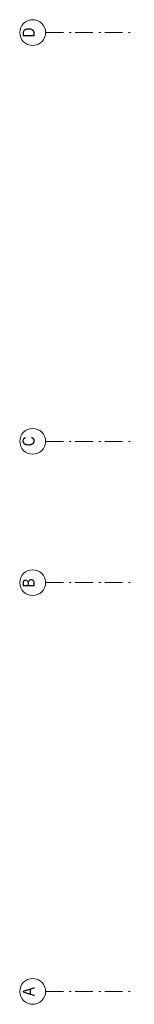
# Model space of a CAD drawing. Header units: millimetres. Extents: x -75976 to 232306, y 42824 to 140527.
# Tile 48 of 199: x 111776 to 113391, y 80867 to 94803. Entities that reach past the tile are written whole.
import ezdxf

# ---------------------------------------------------------------- set-up
doc = ezdxf.new("R2010")
doc.units = ezdxf.units.MM
doc.header["$LTSCALE"] = 400
doc.linetypes.add('STYLE_06', pattern=[1.041641, 0.625, -0.208282, 0.069427, -0.138931])
doc.layers.add('None', color=7, linetype='Continuous', lineweight=9)
doc.styles.add('Arial Narrow', font='ARIALN.TTF', dxfattribs={"height": 222.25})

msp = doc.modelspace()

# ---------------------------------------------------------------- linework, layer by layer
at = {"layer": 'None', "color": 7, "linetype": 'STYLE_06', "lineweight": 9}
for p, q in [((112140.79627, 94620.0182), (113390.79627, 94620.0182)), ((112140.79627, 88835.0182), (113390.79627, 88835.0182)), ((112140.79627, 86835.0182), (113390.79627, 86835.0182)), ((112140.79627, 81050.0182), (113390.79627, 81050.0182))]:
    msp.add_line(p, q, dxfattribs=at)
at = {"layer": 'None', "color": 43, "linetype": 'Continuous', "lineweight": 9}
for centre in [(111958.18985, 94620.0182), (111958.18985, 88835.0182), (111958.18985, 86835.0182), (111958.18985, 81050.0182)]:
    msp.add_circle(centre, 182.60642, dxfattribs=at)

# ---------------------------------------------------------------- texts
at = {"layer": 'None', "color": 8, "char_height": 169.33333, "attachment_point": 1, "rotation": 90, "style": 'Arial Narrow'}
for s, insert in [('D', (111815.43227, 94551.01589)), ('C', (111815.43227, 88766.01589))]:
    msp.add_mtext(s, dxfattribs=dict(at, insert=insert))
at = {"layer": 'None', "color": 8, "char_height": 169.33333, "width": 617.361, "attachment_point": 1, "rotation": 90, "style": 'Arial Narrow'}
for s, insert in [('B', (111815.43227, 86766.01589)), ('A', (111815.43227, 80981.01589))]:
    msp.add_mtext(s, dxfattribs=dict(at, insert=insert))

doc.saveas('drawing.dxf')
